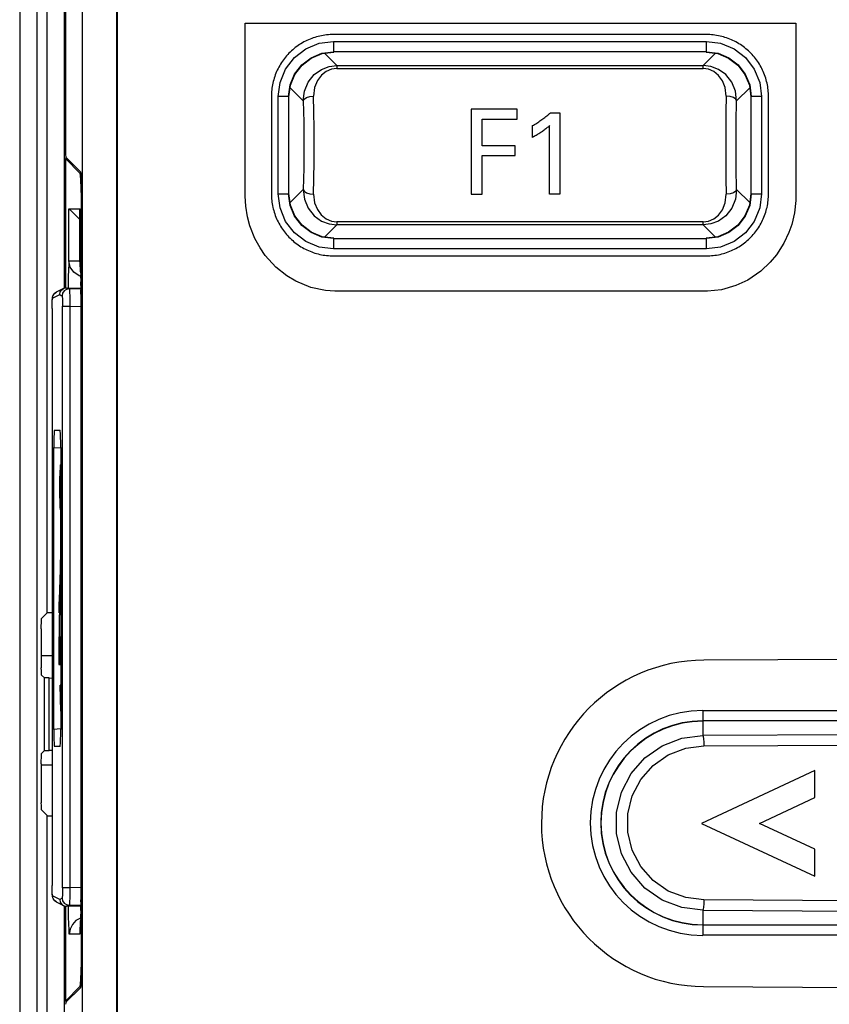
# Model space of a CAD drawing. Extents: x 34 to 410, y 34 to 287.
# Tile 28 of 77: x 77.59 to 80.91, y 190.26 to 194.3. Entities that reach past the tile are written whole.
import ezdxf

# ---------------------------------------------------------------- set-up
doc = ezdxf.new("R2010")
doc.units = 0
doc.header["$LTSCALE"] = 23.1
doc.layers.get('0').update_dxf_attribs({"linetype": 'CONTINUOUS'})
doc.layers.add('ALL_FEATURES', color=7, linetype='CONTINUOUS')

msp = doc.modelspace()

# ---------------------------------------------------------------- linework, layer by layer
at = {"color": 7, "linetype": 'CONTINUOUS'}
for p, q in [((77.8469, 202.6203), (77.8469, 188.4783)), ((77.9883, 188.4779), (77.9883, 202.6207)), ((77.992, 188.4816), (77.992, 202.617)), ((77.7778, 199.7856), (77.7778, 193.7509)), ((78.8307, 194.1571), (78.8781, 194.1634)), ((80.4059, 194.1634), (80.4533, 194.1571)), ((78.6945, 193.9798), (78.7007, 194.0271)), ((80.5833, 194.0271), (80.5895, 193.9798)), ((77.7778, 193.7509), (77.7778, 193.7495)), ((77.7778, 193.7495), (77.7785, 193.7404)), ((77.7806, 193.7279), (77.7778, 193.7272)), ((77.7778, 193.1971), (77.7778, 193.7272)), ((77.7778, 193.7272), (77.7778, 193.7272)), ((77.8389, 193.6661), (77.7778, 193.7272)), ((77.78, 193.732), (77.8391, 193.6729)), ((77.7839, 193.7282), (77.7806, 193.7279)), ((77.8404, 193.658), (77.8389, 193.6661)), ((77.8391, 193.6729), (77.8406, 193.6648)), ((77.8406, 193.6648), (77.8419, 193.6442)), ((78.7007, 193.5359), (78.6945, 193.5833)), ((80.5895, 193.5833), (80.5833, 193.5359)), ((77.7926, 193.5199), (77.8378, 193.5199)), ((77.8377, 193.3072), (77.8377, 193.5199)), ((77.8377, 193.5199), (77.8378, 193.5199)), ((77.8436, 190.4745), (77.8436, 193.5248)), ((77.8439, 190.4677), (77.8439, 193.5316)), ((77.8198, 193.4945), (77.8377, 193.477)), ((78.8781, 193.3997), (78.8307, 193.4059)), ((80.4533, 193.4059), (80.4059, 193.3997)), ((77.8384, 193.2976), (77.8377, 193.3072)), ((77.8384, 193.2976), (77.8387, 193.2939)), ((77.8387, 193.2939), (77.8391, 193.2886)), ((77.8391, 193.2886), (77.8395, 193.2814)), ((77.7702, 193.1941), (77.7406, 193.1793)), ((77.784, 193.1971), (77.8414, 193.1951)), ((77.7329, 193.1736), (77.7407, 193.1793)), ((77.7235, 193.1116), (77.7235, 190.7463)), ((77.733, 192.613), (77.7561, 192.613)), ((77.7306, 191.386), (77.7306, 192.5426)), ((77.7586, 192.5426), (77.7586, 191.386)), ((77.7581, 192.2858), (77.7581, 192.081)), ((77.753, 191.9183), (77.7574, 192.0399)), ((77.7581, 192.0051), (77.7541, 191.8966)), ((77.7534, 191.7658), (77.7534, 191.8555)), ((77.7508, 191.7658), (77.7508, 191.6526)), ((77.7521, 191.7658), (77.7508, 191.7658)), ((77.7548, 191.6526), (77.7548, 191.7658)), ((77.7548, 191.7658), (77.7581, 191.7658)), ((77.6791, 191.6885), (77.7235, 191.6885)), ((77.7508, 191.6526), (77.7581, 191.6526)), ((77.7586, 191.461), (77.7567, 191.5678)), ((77.7581, 191.5678), (77.7567, 191.5678)), ((77.7561, 191.3155), (77.733, 191.3155)), ((77.7235, 191.2394), (77.6791, 191.2394)), ((77.724, 190.7151), (77.7238, 190.7232)), ((77.7406, 190.6786), (77.7702, 190.6638)), ((77.7778, 190.272), (77.7778, 190.6608)), ((77.7841, 190.6608), (77.8414, 190.6628)), ((77.8434, 190.4318), (77.8436, 190.4745)), ((77.8419, 190.3551), (77.8406, 190.3345)), ((77.8389, 190.3332), (77.7778, 190.2721)), ((77.78, 190.2672), (77.8391, 190.3264)), ((77.8389, 190.3332), (77.8404, 190.3413)), ((77.8406, 190.3345), (77.8391, 190.3264)), ((77.7778, 190.2721), (77.7778, 190.272))]:
    msp.add_line(p, q, dxfattribs=at)
at = {"color": 9, "linetype": 'CONTINUOUS'}
for p, q in [((77.7778, 199.7856), (77.7778, 193.7495)), ((78.877, 194.207), (78.877, 194.1646)), ((78.877, 194.207), (80.4069, 194.207)), ((80.4069, 194.1646), (80.4069, 194.207)), ((78.8908, 194.1083), (78.8406, 194.1584)), ((78.877, 194.1646), (78.8783, 194.1634)), ((80.4069, 194.1646), (78.877, 194.1646)), ((80.4433, 194.1584), (80.3932, 194.1083)), ((80.4057, 194.1634), (80.4069, 194.1646)), ((78.8908, 194.1083), (78.8908, 194.0958)), ((78.8908, 194.1083), (80.3932, 194.1083)), ((78.8908, 194.0958), (80.3932, 194.0958)), ((80.3932, 194.0958), (80.3932, 194.1083)), ((78.6994, 194.0172), (78.7534, 193.9632)), ((80.5305, 193.9632), (80.5846, 194.0172)), ((78.6508, 193.5823), (78.6508, 193.9808)), ((78.6932, 193.9808), (78.6508, 193.9808)), ((78.6932, 193.9808), (78.6932, 193.5823)), ((78.6945, 193.9795), (78.6932, 193.9808)), ((80.5908, 193.9808), (80.5895, 193.9795)), ((80.5908, 193.5823), (80.5908, 193.9808)), ((80.6332, 193.9808), (80.5908, 193.9808)), ((80.6332, 193.9808), (80.6332, 193.5823)), ((77.7778, 193.7272), (77.7778, 193.1971)), ((77.8389, 193.6661), (77.8404, 193.6661)), ((78.7534, 193.5999), (78.6994, 193.5459)), ((80.5846, 193.5459), (80.5305, 193.5999)), ((78.6508, 193.5823), (78.6932, 193.5823)), ((78.6932, 193.5823), (78.6945, 193.5835)), ((80.5895, 193.5835), (80.5908, 193.5823)), ((80.5908, 193.5823), (80.6332, 193.5823)), ((77.7926, 193.3072), (77.7926, 193.5199)), ((77.8378, 193.5199), (77.8378, 193.3072)), ((78.8908, 193.4673), (78.8908, 193.4548)), ((80.3932, 193.4673), (78.8908, 193.4673)), ((80.3932, 193.4548), (80.3932, 193.4673)), ((78.8406, 193.4046), (78.8908, 193.4548)), ((80.3932, 193.4548), (78.8908, 193.4548)), ((80.3932, 193.4548), (80.4433, 193.4046)), ((78.8783, 193.3997), (78.877, 193.3984)), ((78.877, 193.3984), (78.877, 193.356)), ((78.877, 193.3984), (80.4069, 193.3984)), ((80.4069, 193.3984), (80.4057, 193.3997)), ((80.4069, 193.356), (80.4069, 193.3984)), ((80.4069, 193.356), (78.877, 193.356)), ((77.7926, 193.3072), (77.8378, 193.3072)), ((77.839, 193.2934), (77.8378, 193.3072)), ((77.8378, 193.3072), (77.8384, 193.2977)), ((77.84, 193.2709), (77.839, 193.2934)), ((77.8402, 193.2618), (77.84, 193.2709)), ((77.784, 193.1971), (77.7934, 193.1922)), ((77.789, 193.2069), (77.789, 193.1969)), ((77.8414, 193.1906), (77.7934, 193.1922)), ((77.8415, 193.1703), (77.8414, 193.1889)), ((77.725, 193.154), (77.7546, 193.1688)), ((77.725, 193.154), (77.7272, 193.165)), ((77.7546, 193.1688), (77.761, 193.1656)), ((77.761, 193.1656), (77.7642, 193.164)), ((77.8415, 193.1703), (77.8414, 193.1703)), ((77.8415, 193.1703), (77.8415, 190.6875)), ((77.7657, 190.7363), (77.7657, 193.1216)), ((77.7657, 193.1216), (77.7959, 193.1216)), ((77.7959, 193.1216), (77.7959, 190.7363)), ((77.7959, 193.1216), (77.8414, 193.12)), ((77.7306, 192.5426), (77.7584, 192.5402)), ((77.7541, 191.8966), (77.7581, 191.8966)), ((77.7581, 191.8555), (77.7534, 191.8555)), ((80.3915, 191.4635), (80.3915, 191.3606)), ((80.3915, 191.4635), (81.1918, 191.4635)), ((81.1918, 191.4211), (80.3915, 191.4211)), ((77.7584, 191.3884), (77.7306, 191.386)), ((81.1785, 191.3652), (80.3915, 191.3606)), ((80.3962, 191.3183), (81.1832, 191.3228)), ((77.7959, 190.7363), (77.7657, 190.7363)), ((77.8414, 190.7378), (77.7959, 190.7363)), ((77.7546, 190.6891), (77.725, 190.7039)), ((77.7406, 190.6786), (77.7336, 190.6835)), ((77.7642, 190.6939), (77.7546, 190.6891)), ((77.8414, 190.6793), (77.8415, 190.6875)), ((77.8414, 190.6875), (77.8415, 190.6875)), ((81.1832, 190.6824), (80.3962, 190.687)), ((77.7778, 190.6608), (77.7778, 190.2721)), ((77.7934, 190.6656), (77.784, 190.6608)), ((77.789, 190.661), (77.789, 190.6514)), ((77.7934, 190.6656), (77.8414, 190.6673)), ((80.3915, 190.6446), (80.3915, 190.5418)), ((80.3915, 190.6446), (81.1785, 190.6401)), ((77.84, 190.5876), (77.8404, 190.6006)), ((80.3915, 190.5842), (81.1918, 190.5842)), ((77.8366, 190.5463), (77.7938, 190.5463)), ((81.1918, 190.5418), (80.3915, 190.5418)), ((77.8404, 190.3332), (77.8389, 190.3332))]:
    msp.add_line(p, q, dxfattribs=at)
for points in [[(78.6508, 193.9808), (78.6584, 194.0388), (78.681, 194.0937), (78.7171, 194.1408), (78.7641, 194.1768), (78.819, 194.1995), (78.877, 194.207)], [(80.4069, 194.207), (80.465, 194.1995), (80.5199, 194.1768), (80.5669, 194.1408), (80.603, 194.0937), (80.6256, 194.0389), (80.6332, 193.9808)], [(78.6932, 193.9808), (78.6995, 194.0284), (78.7179, 194.0727), (78.7471, 194.1108), (78.7851, 194.14), (78.8295, 194.1583), (78.877, 194.1646)], [(80.4069, 194.1646), (80.4545, 194.1583), (80.4989, 194.14), (80.5369, 194.1108), (80.5661, 194.0727), (80.5845, 194.0284), (80.5908, 193.9808)], [(78.7534, 193.9632), (78.7581, 194.0028), (78.7735, 194.0402), (78.7978, 194.0709), (78.8275, 194.0924), (78.8593, 194.1045), (78.8908, 194.1083)], [(78.8908, 194.0958), (78.8691, 194.0929), (78.8473, 194.0837), (78.8276, 194.0682), (78.8114, 194.0463), (78.7999, 194.0179), (78.7958, 193.9822)], [(80.5305, 193.9632), (80.5259, 194.0028), (80.5105, 194.0402), (80.4862, 194.0709), (80.4564, 194.0924), (80.4247, 194.1045), (80.3932, 194.1083)], [(80.4882, 193.9822), (80.4842, 194.0174), (80.4729, 194.0458), (80.4569, 194.0677), (80.4372, 194.0834), (80.4153, 194.0928), (80.3932, 194.0958)], [(78.7534, 193.9632), (78.7572, 193.9703), (78.7665, 193.9764), (78.78, 193.9805), (78.7958, 193.9822)], [(78.7534, 193.9632), (78.7551, 193.8753), (78.7557, 193.7815), (78.7551, 193.6877), (78.7534, 193.5999)], [(78.7981, 193.7815), (78.7978, 193.8506), (78.7971, 193.9181), (78.7958, 193.9822)], [(80.4882, 193.9822), (80.4869, 193.9181), (80.4862, 193.8506), (80.4859, 193.7815)], [(80.5305, 193.9632), (80.5268, 193.9703), (80.5175, 193.9764), (80.5039, 193.9805), (80.4882, 193.9822)], [(80.5305, 193.5999), (80.5289, 193.6877), (80.5283, 193.7815), (80.5289, 193.8753), (80.5305, 193.9632)], [(78.7958, 193.5808), (78.7971, 193.645), (78.7978, 193.7124), (78.7981, 193.7815)], [(80.4859, 193.7815), (80.4862, 193.7124), (80.4869, 193.645), (80.4882, 193.5808)], [(78.7534, 193.5999), (78.7572, 193.5928), (78.7665, 193.5867), (78.78, 193.5825), (78.7958, 193.5808)], [(78.7534, 193.5999), (78.7581, 193.5602), (78.7735, 193.5229), (78.7978, 193.4922), (78.8275, 193.4706), (78.8593, 193.4585), (78.8908, 193.4548)], [(80.5305, 193.5999), (80.5259, 193.5602), (80.5105, 193.5229), (80.4862, 193.4921), (80.4564, 193.4706), (80.4247, 193.4585), (80.3932, 193.4548)], [(80.5305, 193.5999), (80.5268, 193.5928), (80.5175, 193.5867), (80.5039, 193.5825), (80.4882, 193.5808)], [(78.877, 193.356), (78.819, 193.3636), (78.7641, 193.3862), (78.7171, 193.4223), (78.681, 193.4693), (78.6584, 193.5242), (78.6508, 193.5823)], [(78.877, 193.3984), (78.8295, 193.4047), (78.7851, 193.4231), (78.7471, 193.4523), (78.7179, 193.4903), (78.6995, 193.5347), (78.6932, 193.5823)], [(78.7958, 193.5808), (78.7998, 193.5456), (78.8111, 193.5173), (78.8271, 193.4954), (78.8468, 193.4796), (78.8687, 193.4703), (78.8908, 193.4673)], [(80.3932, 193.4673), (80.4149, 193.4701), (80.4367, 193.4793), (80.4564, 193.4949), (80.4726, 193.5167), (80.484, 193.5452), (80.4882, 193.5808)], [(80.6332, 193.5823), (80.6256, 193.5242), (80.603, 193.4693), (80.5669, 193.4223), (80.5199, 193.3862), (80.465, 193.3636), (80.4069, 193.356)], [(80.5908, 193.5823), (80.5845, 193.5347), (80.5661, 193.4903), (80.5369, 193.4523), (80.4989, 193.4231), (80.4545, 193.4047), (80.4069, 193.3984)], [(77.7926, 193.3072), (77.7914, 193.2934), (77.7903, 193.2709), (77.7895, 193.2414), (77.789, 193.2069)], [(77.8407, 193.2434), (77.8337, 193.2452), (77.8121, 193.2603), (77.7978, 193.2819), (77.7926, 193.3072)], [(77.8409, 193.2361), (77.8408, 193.2414), (77.8406, 193.2497)], [(77.8413, 193.2056), (77.8413, 193.2069), (77.8411, 193.2214)], [(77.7935, 193.1922), (77.7824, 193.1904), (77.7729, 193.1843), (77.7665, 193.175), (77.7642, 193.164)], [(77.7935, 193.1922), (77.7945, 193.1885), (77.7953, 193.1783), (77.7959, 193.1627), (77.7961, 193.1432), (77.7959, 193.1216)], [(77.7236, 193.1236), (77.7236, 193.1271), (77.724, 193.1413), (77.7245, 193.1508), (77.725, 193.154)], [(77.7272, 193.165), (77.7336, 193.1743), (77.7406, 193.1793)], [(77.7642, 193.164), (77.7648, 193.1608), (77.7653, 193.1513), (77.7656, 193.1371), (77.7657, 193.1216)], [(80.3915, 190.6446), (80.3059, 190.6554), (80.2255, 190.6864), (80.1548, 190.7356), (80.098, 190.8002), (80.0583, 190.8764), (80.0379, 190.9597), (80.0379, 191.0455), (80.0583, 191.1289), (80.098, 191.205), (80.1548, 191.2696), (80.2255, 191.3189), (80.3059, 191.3498), (80.3915, 191.3606)], [(80.3915, 191.3606), (80.3932, 191.3568), (80.3947, 191.3475), (80.3958, 191.334), (80.3962, 191.3183)], [(80.3962, 190.687), (80.3217, 190.6963), (80.2505, 190.7235), (80.1879, 190.767), (80.1378, 190.824), (80.1027, 190.8912), (80.0846, 190.9648), (80.0846, 191.0405), (80.1027, 191.1141), (80.1378, 191.1813), (80.188, 191.2383), (80.2505, 191.2817), (80.3218, 191.3089), (80.3962, 191.3183)], [(77.725, 190.7039), (77.7245, 190.7071), (77.724, 190.7165), (77.7236, 190.7308), (77.7236, 190.7336)], [(77.7657, 190.7363), (77.7656, 190.7208), (77.7653, 190.7065), (77.7648, 190.6971), (77.7642, 190.6939)], [(77.7959, 190.7363), (77.7961, 190.7147), (77.7959, 190.6951), (77.7953, 190.6795), (77.7945, 190.6694), (77.7935, 190.6656)], [(77.7336, 190.6835), (77.7272, 190.6928), (77.725, 190.7039)], [(77.7642, 190.6939), (77.7665, 190.6828), (77.7729, 190.6735), (77.7824, 190.6675), (77.7935, 190.6656)], [(80.3962, 190.687), (80.3958, 190.6713), (80.3947, 190.6578), (80.3932, 190.6484), (80.3915, 190.6446)], [(77.789, 190.6514), (77.7895, 190.6171), (77.7903, 190.5876), (77.7913, 190.5651), (77.7925, 190.5509), (77.7938, 190.5463)], [(77.8412, 190.6438), (77.8413, 190.6514), (77.8413, 190.661)], [(77.8407, 190.6127), (77.8398, 190.6126), (77.8212, 190.6022), (77.8064, 190.5866), (77.797, 190.5674), (77.7938, 190.5463)], [(77.8407, 190.6135), (77.8408, 190.6171), (77.841, 190.628)], [(77.8366, 190.5463), (77.8378, 190.5509), (77.839, 190.5651), (77.84, 190.5876)]]:
    msp.add_lwpolyline(points, dxfattribs=at)
at = {"color": 7, "linetype": 'CONTINUOUS'}
for points in [[(78.7007, 194.0271), (78.7191, 194.0715), (78.7483, 194.1095), (78.7864, 194.1388), (78.8307, 194.1571)], [(80.4533, 194.1571), (80.4976, 194.1388), (80.5357, 194.1095), (80.5649, 194.0715), (80.5833, 194.0271)], [(77.7785, 193.7404), (77.7792, 193.7345), (77.78, 193.732)], [(77.8436, 193.5248), (77.8434, 193.5675), (77.8427, 193.6063), (77.8417, 193.6374), (77.8404, 193.658)], [(77.8419, 193.6442), (77.843, 193.6131), (77.8437, 193.5743), (77.8439, 193.5316)], [(77.7926, 193.5199), (77.796, 193.5172), (77.8052, 193.5086), (77.8198, 193.4945)], [(78.8307, 193.4059), (78.7864, 193.4243), (78.7483, 193.4535), (78.7191, 193.4916), (78.7007, 193.5359)], [(80.5833, 193.5359), (80.5649, 193.4916), (80.5357, 193.4535), (80.4976, 193.4243), (80.4533, 193.4059)], [(77.8395, 193.2814), (77.8399, 193.2724), (77.8402, 193.2618), (77.8406, 193.2497), (77.8409, 193.2361), (77.8411, 193.2214), (77.8413, 193.2056), (77.8414, 193.1889), (77.8414, 193.1703)], [(77.7546, 193.1688), (77.7568, 193.1798), (77.7632, 193.1891), (77.7702, 193.1941)], [(77.7702, 193.1941), (77.7727, 193.1952), (77.7839, 193.1971)], [(77.7237, 193.1335), (77.7239, 193.1414), (77.7242, 193.1473), (77.7244, 193.1518), (77.7248, 193.1553), (77.7253, 193.1589), (77.7265, 193.1633)], [(77.7265, 193.1633), (77.7291, 193.1687), (77.7329, 193.1736)], [(77.8414, 193.1703), (77.8414, 190.6793), (77.8413, 190.661), (77.8412, 190.6438), (77.841, 190.628), (77.8407, 190.6135), (77.8404, 190.6006), (77.84, 190.5892), (77.8396, 190.5795), (77.8392, 190.5715), (77.8388, 190.5655), (77.8385, 190.5616), (77.8384, 190.5607)], [(77.7235, 193.1116), (77.7236, 193.1236), (77.7237, 193.1335)], [(77.733, 192.613), (77.7323, 192.6096), (77.7316, 192.5996), (77.731, 192.584), (77.7307, 192.5645), (77.7306, 192.5426)], [(77.7586, 192.5426), (77.7585, 192.5645), (77.7581, 192.5841), (77.7576, 192.5996), (77.7569, 192.6096), (77.7561, 192.613)], [(77.7554, 192.3784), (77.7556, 192.4107), (77.7562, 192.4391), (77.7571, 192.4602), (77.7581, 192.4714), (77.7586, 192.4726)], [(77.7581, 192.2858), (77.757, 192.2975), (77.7562, 192.3186), (77.7556, 192.3466), (77.7554, 192.3784)], [(77.7574, 192.0399), (77.7578, 192.0518), (77.758, 192.0659), (77.7581, 192.081)], [(77.7521, 191.8636), (77.7522, 191.8838), (77.7525, 191.9024), (77.753, 191.9183)], [(77.7541, 191.8966), (77.7537, 191.8847), (77.7535, 191.8707), (77.7534, 191.8555)], [(77.7306, 191.386), (77.7307, 191.3641), (77.731, 191.3445), (77.7316, 191.3289), (77.7323, 191.319), (77.733, 191.3155)], [(77.7561, 191.3155), (77.7569, 191.319), (77.7576, 191.329), (77.7581, 191.3445), (77.7585, 191.3641), (77.7586, 191.386)], [(77.7238, 190.7232), (77.7236, 190.7336), (77.7235, 190.7463)], [(77.7286, 190.69), (77.7261, 190.6959), (77.725, 190.7007), (77.7246, 190.7045), (77.7242, 190.709), (77.724, 190.7151)], [(77.7407, 190.6785), (77.7329, 190.6843), (77.7286, 190.69)], [(77.7546, 190.6891), (77.7568, 190.6781), (77.7632, 190.6688), (77.7702, 190.6638)], [(77.7702, 190.6638), (77.7727, 190.6627), (77.7839, 190.6608)], [(77.8439, 190.4677), (77.8437, 190.4249), (77.843, 190.3862), (77.8419, 190.3551)], [(77.8404, 190.3413), (77.8417, 190.3619), (77.8427, 190.393), (77.8434, 190.4318)], [(77.7778, 190.272), (77.7806, 190.2713), (77.7839, 190.2711)], [(77.78, 190.2672), (77.7792, 190.2648), (77.7785, 190.2589)]]:
    msp.add_lwpolyline(points, dxfattribs=at)
at = {"color": 9, "linetype": 'CONTINUOUS'}
for radius, end in [(0.4609, 269.9998), (0.4184, 270)]:
    msp.add_arc((80.3915, 191.0026), radius, 90, end, dxfattribs=at)
at = {"color": 7, "linetype": 'CONTINUOUS'}
msp.add_arc((80.3915, 191.0026), 0.4172, 90, 270, dxfattribs=at)
at = {"layer": 'ALL_FEATURES', "color": 9, "linetype": 'CONTINUOUS'}
for p, q in [((77.5904, 202.6638), (77.5904, 188.2933)), ((77.6611, 202.6638), (77.6611, 188.2933)), ((77.7033, 191.8637), (77.7033, 199.5177)), ((77.774, 193.1941), (77.774, 199.5164)), ((77.7033, 189.3256), (77.7033, 191.0325)), ((77.774, 189.2549), (77.774, 190.6608))]:
    msp.add_line(p, q, dxfattribs=at)
at = {"layer": 'ALL_FEATURES', "color": 40, "linetype": 'CONTINUOUS'}
for p, q in [((78.5155, 193.5723), (78.5155, 194.282)), ((78.5155, 194.282), (80.7738, 194.282)), ((80.7738, 194.282), (80.7738, 193.5547)), ((80.4069, 194.2353), (78.8771, 194.2353)), ((78.6225, 193.9808), (78.6225, 193.5823)), ((80.6615, 193.5823), (80.6615, 193.9808)), ((79.4425, 193.9287), (79.4425, 193.5801)), ((79.6312, 193.9287), (79.4425, 193.9287)), ((79.6312, 193.8876), (79.6312, 193.9287)), ((79.7668, 193.9142), (79.8058, 193.9142)), ((79.8058, 193.9142), (79.8058, 193.5801)), ((79.4871, 193.7789), (79.4871, 193.8876)), ((79.4871, 193.8876), (79.6312, 193.8876)), ((79.693, 193.8133), (79.693, 193.8616)), ((79.7637, 193.5801), (79.7637, 193.8616)), ((79.6228, 193.7789), (79.4871, 193.7789)), ((79.6228, 193.7386), (79.6228, 193.7789)), ((79.4871, 193.5801), (79.4871, 193.7386)), ((79.4871, 193.7386), (79.6228, 193.7386)), ((78.5174, 193.5313), (78.5155, 193.5723)), ((79.4425, 193.5801), (79.4871, 193.5801)), ((79.8058, 193.5801), (79.7637, 193.5801)), ((80.7738, 193.5547), (80.7682, 193.5038)), ((78.5252, 193.4875), (78.5174, 193.5313)), ((80.7682, 193.5038), (80.7564, 193.4564)), ((78.5342, 193.4512), (78.5252, 193.4875)), ((78.5548, 193.3992), (78.5342, 193.4512)), ((80.745, 193.4239), (80.7244, 193.3796)), ((80.7564, 193.4564), (80.745, 193.4239)), ((78.577, 193.3605), (78.5548, 193.3992)), ((78.5977, 193.3286), (78.577, 193.3605)), ((80.7244, 193.3796), (80.694, 193.3321)), ((78.6407, 193.2814), (78.5977, 193.3286)), ((78.8771, 193.3277), (80.4069, 193.3277)), ((80.6678, 193.3019), (80.63, 193.2653)), ((80.694, 193.3321), (80.6678, 193.3019)), ((78.6854, 193.2465), (78.6407, 193.2814)), ((80.63, 193.2653), (80.5766, 193.2287)), ((78.7231, 193.2236), (78.6854, 193.2465)), ((78.7837, 193.1977), (78.7231, 193.2236)), ((80.5766, 193.2287), (80.5276, 193.2062)), ((78.8452, 193.1853), (78.7837, 193.1977)), ((78.8825, 193.1824), (78.8452, 193.1853)), ((80.4111, 193.1824), (78.8825, 193.1824)), ((80.4682, 193.1886), (80.4111, 193.1824)), ((80.5276, 193.2062), (80.4682, 193.1886)), ((81.1957, 191.6744), (80.3955, 191.6699)), ((80.8509, 191.2173), (80.3866, 191.0008)), ((80.8509, 191.1062), (80.8509, 191.2173)), ((80.6246, 191.0008), (80.8509, 191.1062)), ((80.3866, 191.0008), (80.8509, 190.7843)), ((80.8509, 190.8953), (80.6246, 191.0008)), ((80.8509, 190.7843), (80.8509, 190.8953)), ((80.3953, 190.3316), (81.1955, 190.3271))]:
    msp.add_line(p, q, dxfattribs=at)
at = {"layer": 'ALL_FEATURES', "color": 7, "linetype": 'CONTINUOUS'}
for p, q in [((77.7033, 191.8637), (77.6798, 191.8403)), ((77.6791, 191.7978), (77.6791, 191.638)), ((77.6798, 191.6085), (77.6915, 191.5969)), ((77.6915, 191.2993), (77.6915, 191.5969)), ((77.7119, 191.5969), (77.6915, 191.5969)), ((77.7119, 191.2993), (77.7119, 191.5969)), ((77.7119, 191.5969), (77.7235, 191.5967)), ((77.6915, 191.2993), (77.6798, 191.2877)), ((77.6915, 191.2993), (77.7119, 191.2993)), ((77.7235, 191.2995), (77.7119, 191.2993)), ((77.6791, 191.2452), (77.6791, 191.0854)), ((77.7033, 191.0325), (77.6798, 191.0559))]:
    msp.add_line(p, q, dxfattribs=at)
at = {"layer": 'ALL_FEATURES', "color": 40, "linetype": 'CONTINUOUS'}
for points in [[(78.8771, 194.2353), (78.8701, 194.2352), (78.8631, 194.2349), (78.8562, 194.2345), (78.8492, 194.2338), (78.8422, 194.2329), (78.8353, 194.2319), (78.8284, 194.2306), (78.8215, 194.2292), (78.8147, 194.2276), (78.8079, 194.2257), (78.8011, 194.2237), (78.7945, 194.2215), (78.7879, 194.2192), (78.7813, 194.2166), (78.7748, 194.2139), (78.7685, 194.211), (78.7622, 194.2079), (78.7559, 194.2047), (78.7498, 194.2012), (78.7438, 194.1976), (78.7379, 194.1939), (78.732, 194.19), (78.7263, 194.1859), (78.7207, 194.1817), (78.7152, 194.1773), (78.7099, 194.1727), (78.7047, 194.1681), (78.6996, 194.1632), (78.6946, 194.1583), (78.6898, 194.1532), (78.6851, 194.1479), (78.6806, 194.1426), (78.6762, 194.1371), (78.6719, 194.1315), (78.6679, 194.1258), (78.6639, 194.12), (78.6602, 194.114), (78.6566, 194.108), (78.6532, 194.1019), (78.6499, 194.0957), (78.6468, 194.0894), (78.6439, 194.083), (78.6412, 194.0765), (78.6387, 194.07), (78.6363, 194.0634), (78.6341, 194.0567), (78.6321, 194.0499), (78.6303, 194.0431), (78.6287, 194.0363), (78.6272, 194.0294), (78.626, 194.0225), (78.6249, 194.0156), (78.6241, 194.0086), (78.6234, 194.0017), (78.6229, 193.9947), (78.6226, 193.9878), (78.6225, 193.9808)], [(80.6615, 193.9808), (80.6614, 193.9878), (80.6611, 193.9947), (80.6606, 194.0017), (80.6599, 194.0086), (80.6591, 194.0156), (80.658, 194.0225), (80.6568, 194.0294), (80.6553, 194.0363), (80.6537, 194.0432), (80.6519, 194.05), (80.6499, 194.0567), (80.6477, 194.0634), (80.6453, 194.07), (80.6428, 194.0765), (80.64, 194.083), (80.6371, 194.0894), (80.6341, 194.0957), (80.6308, 194.1019), (80.6274, 194.108), (80.6238, 194.114), (80.62, 194.12), (80.6161, 194.1258), (80.612, 194.1315), (80.6078, 194.1371), (80.6034, 194.1426), (80.5989, 194.1479), (80.5942, 194.1532), (80.5894, 194.1583), (80.5844, 194.1632), (80.5793, 194.1681), (80.5741, 194.1727), (80.5687, 194.1773), (80.5632, 194.1817), (80.5576, 194.1859), (80.5519, 194.19), (80.5461, 194.1939), (80.5402, 194.1977), (80.5342, 194.2012), (80.528, 194.2047), (80.5218, 194.2079), (80.5155, 194.211), (80.5091, 194.2139), (80.5027, 194.2166), (80.4961, 194.2192), (80.4895, 194.2215), (80.4828, 194.2237), (80.4761, 194.2257), (80.4693, 194.2276), (80.4625, 194.2292), (80.4556, 194.2306), (80.4487, 194.2319), (80.4417, 194.2329), (80.4348, 194.2338), (80.4278, 194.2345), (80.4209, 194.2349), (80.4139, 194.2352), (80.4069, 194.2353)], [(79.693, 193.8616), (79.6975, 193.8642), (79.702, 193.8669), (79.7065, 193.8696), (79.7109, 193.8723), (79.7152, 193.8751), (79.7195, 193.8779), (79.7237, 193.8808), (79.7279, 193.8837), (79.732, 193.8866), (79.7361, 193.8895), (79.7401, 193.8925), (79.7441, 193.8955), (79.748, 193.8986), (79.7519, 193.9017), (79.7557, 193.9047), (79.7594, 193.9079), (79.7631, 193.911), (79.7668, 193.9142)], [(79.7637, 193.8616), (79.7605, 193.8588), (79.7574, 193.8561), (79.7541, 193.8535), (79.7509, 193.8508), (79.7475, 193.8482), (79.7442, 193.8456), (79.7408, 193.8431), (79.7373, 193.8406), (79.7339, 193.8381), (79.7303, 193.8356), (79.7268, 193.8332), (79.7232, 193.8309), (79.7195, 193.8285), (79.7158, 193.8262), (79.7121, 193.824), (79.7084, 193.8218), (79.7046, 193.8196), (79.7008, 193.8175), (79.6969, 193.8154), (79.693, 193.8133)], [(78.6225, 193.5823), (78.6226, 193.5753), (78.6229, 193.5683), (78.6234, 193.5614), (78.6241, 193.5544), (78.6249, 193.5475), (78.626, 193.5405), (78.6272, 193.5336), (78.6287, 193.5267), (78.6303, 193.5199), (78.6321, 193.5131), (78.6341, 193.5064), (78.6363, 193.4997), (78.6387, 193.4931), (78.6412, 193.4865), (78.6439, 193.4801), (78.6468, 193.4737), (78.6499, 193.4674), (78.6532, 193.4612), (78.6566, 193.455), (78.6602, 193.449), (78.6639, 193.4431), (78.6679, 193.4373), (78.6719, 193.4315), (78.6762, 193.4259), (78.6806, 193.4205), (78.6851, 193.4151), (78.6898, 193.4099), (78.6946, 193.4048), (78.6996, 193.3998), (78.7047, 193.395), (78.7099, 193.3903), (78.7153, 193.3858), (78.7207, 193.3814), (78.7263, 193.3772), (78.7321, 193.3731), (78.7379, 193.3692), (78.7438, 193.3654), (78.7498, 193.3618), (78.756, 193.3584), (78.7622, 193.3551), (78.7685, 193.3521), (78.7749, 193.3492), (78.7813, 193.3464), (78.7879, 193.3439), (78.7945, 193.3415), (78.8012, 193.3393), (78.8079, 193.3373), (78.8147, 193.3355), (78.8215, 193.3339), (78.8284, 193.3324), (78.8353, 193.3312), (78.8423, 193.3301), (78.8492, 193.3293), (78.8562, 193.3286), (78.8631, 193.3281), (78.8701, 193.3278), (78.8771, 193.3277)], [(80.4069, 193.3277), (80.4139, 193.3278), (80.4209, 193.3281), (80.4278, 193.3286), (80.4348, 193.3293), (80.4417, 193.3301), (80.4487, 193.3312), (80.4556, 193.3324), (80.4625, 193.3339), (80.4693, 193.3355), (80.4761, 193.3373), (80.4828, 193.3393), (80.4895, 193.3415), (80.4961, 193.3439), (80.5027, 193.3464), (80.5091, 193.3492), (80.5155, 193.3521), (80.5218, 193.3551), (80.528, 193.3584), (80.5342, 193.3618), (80.5402, 193.3654), (80.5461, 193.3692), (80.5519, 193.3731), (80.5577, 193.3772), (80.5633, 193.3814), (80.5687, 193.3858), (80.5741, 193.3903), (80.5793, 193.395), (80.5844, 193.3998), (80.5894, 193.4048), (80.5942, 193.4099), (80.5989, 193.4151), (80.6034, 193.4205), (80.6078, 193.426), (80.612, 193.4316), (80.6161, 193.4373), (80.62, 193.4431), (80.6238, 193.449), (80.6274, 193.455), (80.6308, 193.4612), (80.6341, 193.4674), (80.6371, 193.4737), (80.64, 193.4801), (80.6428, 193.4865), (80.6453, 193.4931), (80.6477, 193.4997), (80.6499, 193.5064), (80.6519, 193.5131), (80.6537, 193.5199), (80.6553, 193.5267), (80.6568, 193.5336), (80.658, 193.5405), (80.6591, 193.5475), (80.6599, 193.5544), (80.6606, 193.5614), (80.6611, 193.5683), (80.6614, 193.5753), (80.6615, 193.5823)]]:
    msp.add_lwpolyline(points, dxfattribs=at)
at = {"layer": 'ALL_FEATURES', "color": 7, "linetype": 'CONTINUOUS'}
for points in [[(77.7235, 191.8646), (77.7132, 191.8643), (77.706, 191.8641), (77.7033, 191.8637)], [(77.6791, 191.7978), (77.6791, 191.8108), (77.6793, 191.8225), (77.6794, 191.8319), (77.6796, 191.838), (77.6798, 191.8403)], [(77.6798, 191.6085), (77.6796, 191.6108), (77.6794, 191.6169), (77.6793, 191.6263), (77.6791, 191.638)], [(77.6791, 191.2452), (77.6791, 191.2582), (77.6793, 191.2699), (77.6794, 191.2793), (77.6796, 191.2854), (77.6798, 191.2877)], [(77.6798, 191.0559), (77.6796, 191.0582), (77.6794, 191.0643), (77.6793, 191.0737), (77.6791, 191.0854)], [(77.7033, 191.0325), (77.706, 191.0321), (77.7132, 191.0318), (77.7235, 191.0316)]]:
    msp.add_lwpolyline(points, dxfattribs=at)
at = {"layer": 'ALL_FEATURES', "color": 40, "linetype": 'CONTINUOUS'}
for radius, start, end in [(0.6691, 90.321, 179.9993), (0.6692, 179.9995, 269.6496)]:
    msp.add_arc((80.3993, 191.0008), radius, start, end, dxfattribs=at)

doc.saveas('drawing.dxf')
